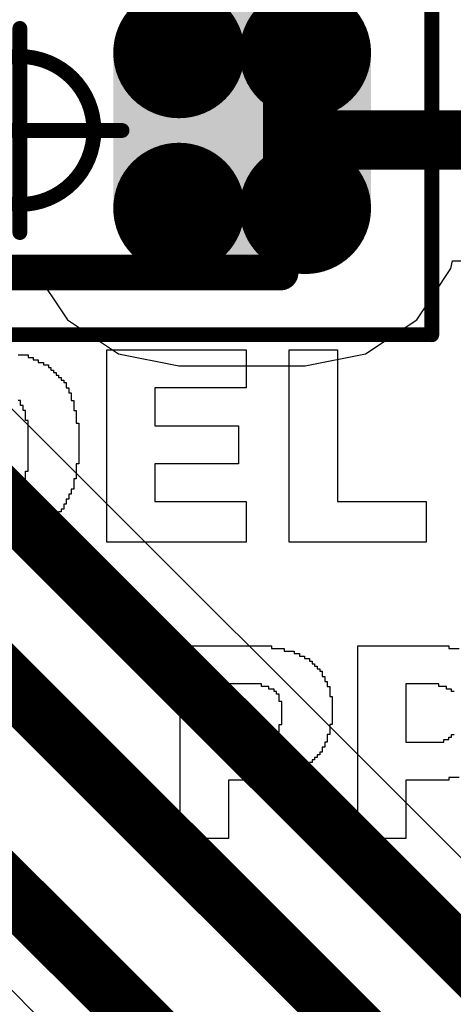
# Model space of a CAD drawing. Header units: millimetres. Extents: x -0.08 to 3.17, y -0.08 to 4.88.
# Tile 237 of 256: x 2.4646 to 2.5221, y 2.6357 to 2.7667. Entities that reach past the tile are written whole.
import ezdxf

# ---------------------------------------------------------------- set-up
doc = ezdxf.new("R2010")
doc.units = ezdxf.units.MM
doc.header["$MEASUREMENT"] = 0
for name, color, linetype in [('Mechanical13', 56, 'Continuous'), ('Mechanical15', 56, 'Continuous'), ('MidLayer2', 76, 'Continuous'), ('TopLayer', 1, 'Continuous'), ('TopOverlay', 2, 'Continuous'), ('TopPaste', 8, 'Continuous'), ('TopSolder', 216, 'Continuous')]:
    doc.layers.add(name, color=color, linetype=linetype)

# ---------------------------------------------------------------- blocks, each defined once
blk = doc.blocks.new('CAP_0603_444')
at = {"layer": 'Mechanical13', "const_width": 0.00472}
for points in [[(-0.03465, -0.0189), (-0.03465, 0.0189)], [(-0.03465, 0.0189), (0.03465, 0.0189)], [(0.03465, -0.0189), (0.03465, 0.0189)], [(-0.03465, -0.0189), (0.03465, -0.0189)]]:
    blk.add_lwpolyline(points, dxfattribs=at)
at = {"layer": 'Mechanical13', "const_width": 0.00236}
for points in [[(-0.03583, 0.0189, 1), (-0.03346, 0.0189, 1)], [(-0.03583, 0.0189, 1), (-0.03346, 0.0189, 1)], [(0.03346, 0.0189, 1), (0.03583, 0.0189, 1)], [(0.03346, 0.0189, 1), (0.03583, 0.0189, 1)], [(-0.03583, -0.0189, 1), (-0.03346, -0.0189, 1)], [(-0.03583, -0.0189, 1), (-0.03346, -0.0189, 1)], [(0.03346, -0.0189, 1), (0.03583, -0.0189, 1)], [(0.03346, -0.0189, 1), (0.03583, -0.0189, 1)]]:
    blk.add_lwpolyline(points, format="xyb", close=True, dxfattribs=at)
at = {"layer": 'Mechanical15', "const_width": 0.00197}
for points in [[(-0.05472, -0.02717), (-0.05472, 0.02717)], [(-0.05472, 0.02717), (0.05472, 0.02717)], [(0.05472, -0.02717), (0.05472, 0.02717)], [(0, -0.01358), (0, 0.01358)], [(-0.01358, 0), (0.01358, 0)], [(-0.05472, -0.02717), (0.05472, -0.02717)]]:
    blk.add_lwpolyline(points, dxfattribs=at)
at = {"layer": 'Mechanical15'}
for points, const_width in [([(-0.05522, 0.02717, 1), (-0.05423, 0.02717, 1)], 0.000984), ([(-0.05522, 0.02717, 1), (-0.05423, 0.02717, 1)], 0.000984), ([(0.05423, 0.02717, 1), (0.05522, 0.02717, 1)], 0.000984), ([(0.05423, 0.02717, 1), (0.05522, 0.02717, 1)], 0.000984), ([(-0.00049, 0.01358, 1), (0.00049, 0.01358, 1)], 0.000984), ([(0.00984, 0, 1), (-0.00984, 0, 1)], 0.00197), ([(-0.01407, 0, 1), (-0.01309, 0, 1)], 0.000984), ([(-0.01033, 0, 1), (-0.00935, 0, 1)], 0.000984), ([(0.00935, 0, 1), (0.01033, 0, 1)], 0.000984), ([(0.01309, 0, 1), (0.01407, 0, 1)], 0.000984), ([(-0.00049, -0.01358, 1), (0.00049, -0.01358, 1)], 0.000984), ([(-0.05522, -0.02717, 1), (-0.05423, -0.02717, 1)], 0.000984), ([(-0.05522, -0.02717, 1), (-0.05423, -0.02717, 1)], 0.000984), ([(0.05423, -0.02717, 1), (0.05522, -0.02717, 1)], 0.000984), ([(0.05423, -0.02717, 1), (0.05522, -0.02717, 1)], 0.000984)]:
    blk.add_lwpolyline(points, format="xyb", close=True, dxfattribs=dict(at, const_width=const_width))
at = {"layer": 'TopLayer', "const_width": 0.00873}
for points in [[(-0.04229, 0.01036, 1), (-0.03355, 0.01036, 1)], [(-0.0255, 0.01036, 1), (-0.01677, 0.01036, 1)], [(0.01677, 0.01036, 1), (0.0255, 0.01036, 1)], [(0.03355, 0.01036, 1), (0.04229, 0.01036, 1)], [(-0.04229, -0.01036, 1), (-0.03355, -0.01036, 1)], [(-0.0255, -0.01036, 1), (-0.01677, -0.01036, 1)], [(0.01677, -0.01036, 1), (0.0255, -0.01036, 1)], [(0.03355, -0.01036, 1), (0.04229, -0.01036, 1)]]:
    blk.add_lwpolyline(points, format="xyb", close=True, dxfattribs=at)
at = {"layer": 'TopLayer'}
for points in [[(-0.02114, 0.01909), (-0.03792, 0.01909), (-0.02114, -0.01909), (-0.03792, -0.01909)], [(0.02114, -0.01909), (0.03792, -0.01909), (0.02114, 0.01909), (0.03792, 0.01909)], [(-0.0124, 0.01036), (-0.04665, 0.01036), (-0.0124, -0.01036), (-0.04665, -0.01036)], [(0.0124, -0.01036), (0.04665, -0.01036), (0.0124, 0.01036), (0.04665, 0.01036)]]:
    blk.add_solid(points, dxfattribs=at)
at = {"layer": 'TopPaste', "const_width": 0.00873}
for points in [[(-0.04229, 0.01036, 1), (-0.03355, 0.01036, 1)], [(-0.0255, 0.01036, 1), (-0.01677, 0.01036, 1)], [(0.01677, 0.01036, 1), (0.0255, 0.01036, 1)], [(0.03355, 0.01036, 1), (0.04229, 0.01036, 1)], [(-0.04229, -0.01036, 1), (-0.03355, -0.01036, 1)], [(-0.0255, -0.01036, 1), (-0.01677, -0.01036, 1)], [(0.01677, -0.01036, 1), (0.0255, -0.01036, 1)], [(0.03355, -0.01036, 1), (0.04229, -0.01036, 1)]]:
    blk.add_lwpolyline(points, format="xyb", close=True, dxfattribs=at)
at = {"layer": 'TopPaste'}
for points in [[(-0.02114, 0.01909), (-0.03792, 0.01909), (-0.02114, -0.01909), (-0.03792, -0.01909)], [(0.02114, -0.01909), (0.03792, -0.01909), (0.02114, 0.01909), (0.03792, 0.01909)], [(-0.0124, 0.01036), (-0.04665, 0.01036), (-0.0124, -0.01036), (-0.04665, -0.01036)], [(0.0124, -0.01036), (0.04665, -0.01036), (0.0124, 0.01036), (0.04665, 0.01036)]]:
    blk.add_solid(points, dxfattribs=at)
at = {"layer": 'TopSolder', "const_width": 0.00873}
for points in [[(-0.04229, 0.01036, 1), (-0.03355, 0.01036, 1)], [(-0.0255, 0.01036, 1), (-0.01677, 0.01036, 1)], [(0.01677, 0.01036, 1), (0.0255, 0.01036, 1)], [(0.03355, 0.01036, 1), (0.04229, 0.01036, 1)], [(-0.04229, -0.01036, 1), (-0.03355, -0.01036, 1)], [(-0.0255, -0.01036, 1), (-0.01677, -0.01036, 1)], [(0.01677, -0.01036, 1), (0.0255, -0.01036, 1)], [(0.03355, -0.01036, 1), (0.04229, -0.01036, 1)]]:
    blk.add_lwpolyline(points, format="xyb", close=True, dxfattribs=at)
at = {"layer": 'TopSolder'}
for points in [[(-0.02114, 0.01909), (-0.03792, 0.01909), (-0.02114, -0.01909), (-0.03792, -0.01909)], [(0.02114, -0.01909), (0.03792, -0.01909), (0.02114, 0.01909), (0.03792, 0.01909)], [(-0.0124, 0.01036), (-0.04665, 0.01036), (-0.0124, -0.01036), (-0.04665, -0.01036)], [(0.0124, -0.01036), (0.04665, -0.01036), (0.0124, 0.01036), (0.04665, 0.01036)]]:
    blk.add_solid(points, dxfattribs=at)

msp = doc.modelspace()

# ---------------------------------------------------------------- linework, layer by layer
at = {"layer": 'MidLayer2'}
for p, q in [((2.72599, 2.45242), (2.40801, 2.7704)), ((2.37246, 2.72865), (2.70607, 2.39505))]:
    msp.add_line(p, q, dxfattribs=at)
at = {"layer": 'MidLayer2', "const_width": 0.00787}
for points in [[(2.40148, 2.76387), (2.72217, 2.44319)], [(2.39085, 2.75088), (2.72705, 2.41468)], [(2.37629, 2.73789), (2.7126, 2.40157)]]:
    msp.add_lwpolyline(points, dxfattribs=at)
at = {"layer": 'TopLayer'}
for p, q in [((2.52184, 2.73359), (2.52205, 2.73465)), ((2.52205, 2.73465), (2.55779, 2.73465)), ((2.46109, 2.73438), (2.46619, 2.73438)), ((2.46619, 2.73438), (2.46635, 2.73359)), ((2.46635, 2.73359), (2.47089, 2.7268)), ((2.5173, 2.7268), (2.52184, 2.73359)), ((2.47089, 2.7268), (2.47769, 2.72226)), ((2.5105, 2.72226), (2.5173, 2.7268)), ((2.47769, 2.72226), (2.4857, 2.72066)), ((2.50249, 2.72066), (2.5105, 2.72226)), ((2.4857, 2.72066), (2.50249, 2.72066))]:
    msp.add_line(p, q, dxfattribs=at)
at = {"layer": 'TopLayer', "const_width": 0.00787}
for points in [[(2.50197, 2.75197), (2.50323, 2.7507)], [(2.50323, 2.7507), (2.55779, 2.7507)]]:
    msp.add_lwpolyline(points, dxfattribs=at)
at = {"layer": 'TopLayer', "const_width": 0.00394}
for points in [[(2.5, 2.75197, 1), (2.50394, 2.75197, 1)], [(2.50127, 2.7507, 1), (2.5052, 2.7507, 1)], [(2.50127, 2.7507, 1), (2.5052, 2.7507, 1)]]:
    msp.add_lwpolyline(points, format="xyb", close=True, dxfattribs=at)
at = {"layer": 'TopOverlay'}
for p, q in [((2.47611, 2.69721), (2.47611, 2.7228)), ((2.47611, 2.7228), (2.49463, 2.7228)), ((2.49463, 2.7228), (2.49463, 2.71775)), ((2.50036, 2.72011), (2.50036, 2.7228)), ((2.50036, 2.7228), (2.50676, 2.7228)), ((2.50676, 2.7228), (2.50676, 2.7026)), ((2.46433, 2.72213), (2.46567, 2.72213)), ((2.46567, 2.72213), (2.46567, 2.72179)), ((2.46567, 2.72179), (2.46635, 2.72179)), ((2.46635, 2.72179), (2.46635, 2.72146)), ((2.46635, 2.72146), (2.46702, 2.72146)), ((2.46702, 2.72146), (2.46702, 2.72112)), ((2.46702, 2.72112), (2.46769, 2.72112)), ((2.46769, 2.72112), (2.46769, 2.72078)), ((2.46769, 2.72078), (2.46837, 2.72078)), ((2.46837, 2.72078), (2.46837, 2.72045)), ((2.46837, 2.72045), (2.4687, 2.72045)), ((2.4687, 2.72045), (2.4687, 2.72011)), ((2.4687, 2.72011), (2.46904, 2.72011)), ((2.46904, 2.72011), (2.46904, 2.71977)), ((2.46904, 2.71977), (2.46938, 2.71977)), ((2.46938, 2.71977), (2.46938, 2.71944)), ((2.46938, 2.71944), (2.46971, 2.71944)), ((2.46971, 2.71944), (2.46971, 2.7191)), ((2.46971, 2.7191), (2.47005, 2.7191)), ((2.47005, 2.7191), (2.47005, 2.71876)), ((2.50036, 2.71977), (2.50036, 2.72011)), ((2.50036, 2.69721), (2.50036, 2.71977)), ((2.47005, 2.71876), (2.47039, 2.71876)), ((2.47039, 2.71876), (2.47039, 2.71843)), ((2.47039, 2.71843), (2.47072, 2.71843)), ((2.47072, 2.71843), (2.47072, 2.71775)), ((2.47072, 2.71775), (2.47106, 2.71775)), ((2.47106, 2.71775), (2.47106, 2.71708)), ((2.49463, 2.71775), (2.48251, 2.71775)), ((2.48251, 2.71775), (2.48251, 2.7127)), ((2.47106, 2.71708), (2.4714, 2.71708)), ((2.4714, 2.71708), (2.4714, 2.71607)), ((2.46466, 2.71607), (2.46433, 2.71607)), ((2.46466, 2.7154), (2.46466, 2.71607)), ((2.465, 2.7154), (2.46466, 2.7154)), ((2.465, 2.71472), (2.465, 2.7154)), ((2.4714, 2.71607), (2.47173, 2.71607)), ((2.47173, 2.71607), (2.47173, 2.71472)), ((2.46534, 2.71472), (2.465, 2.71472)), ((2.46534, 2.71338), (2.46534, 2.71472)), ((2.47173, 2.71472), (2.47207, 2.71472)), ((2.47207, 2.71472), (2.47207, 2.71304)), ((2.46567, 2.71338), (2.46534, 2.71338)), ((2.46567, 2.70664), (2.46567, 2.71338)), ((2.47207, 2.71304), (2.47241, 2.71304)), ((2.47241, 2.71304), (2.47241, 2.70765)), ((2.48251, 2.7127), (2.49362, 2.7127)), ((2.49362, 2.7127), (2.49362, 2.70765)), ((2.47241, 2.70765), (2.47207, 2.70765)), ((2.47207, 2.70765), (2.47207, 2.70563)), ((2.49362, 2.70765), (2.48251, 2.70765)), ((2.48251, 2.70765), (2.48251, 2.7026)), ((2.46534, 2.70529), (2.46534, 2.70664)), ((2.46534, 2.70664), (2.46567, 2.70664)), ((2.46466, 2.70428), (2.46466, 2.70462)), ((2.46466, 2.70462), (2.465, 2.70462)), ((2.465, 2.70462), (2.465, 2.70529)), ((2.465, 2.70529), (2.46534, 2.70529)), ((2.47207, 2.70563), (2.47173, 2.70563)), ((2.47173, 2.70563), (2.47173, 2.70428)), ((2.46433, 2.70428), (2.46466, 2.70428)), ((2.4714, 2.70361), (2.47106, 2.70361)), ((2.47106, 2.70361), (2.47106, 2.70294)), ((2.47173, 2.70428), (2.4714, 2.70428)), ((2.4714, 2.70428), (2.4714, 2.70361)), ((2.47072, 2.70226), (2.47039, 2.70226)), ((2.47039, 2.70226), (2.47039, 2.70159)), ((2.47106, 2.70294), (2.47072, 2.70294)), ((2.47072, 2.70294), (2.47072, 2.70226)), ((2.48251, 2.7026), (2.49463, 2.7026)), ((2.49463, 2.7026), (2.49463, 2.69721)), ((2.50676, 2.7026), (2.51854, 2.7026)), ((2.51854, 2.7026), (2.51854, 2.69721)), ((2.46971, 2.70092), (2.46938, 2.70092)), ((2.46938, 2.70092), (2.46938, 2.70024)), ((2.47005, 2.70125), (2.46971, 2.70125)), ((2.46971, 2.70125), (2.46971, 2.70092)), ((2.47039, 2.70159), (2.47005, 2.70159)), ((2.47005, 2.70159), (2.47005, 2.70125)), ((2.46803, 2.69923), (2.46769, 2.69923)), ((2.46769, 2.69923), (2.46769, 2.6989)), ((2.46837, 2.69957), (2.46803, 2.69957)), ((2.46803, 2.69957), (2.46803, 2.69923)), ((2.4687, 2.69991), (2.46837, 2.69991)), ((2.46837, 2.69991), (2.46837, 2.69957)), ((2.46938, 2.70024), (2.4687, 2.70024)), ((2.4687, 2.70024), (2.4687, 2.69991)), ((2.46534, 2.69789), (2.46433, 2.69789)), ((2.46635, 2.69822), (2.46534, 2.69822)), ((2.46534, 2.69822), (2.46534, 2.69789)), ((2.46702, 2.69856), (2.46635, 2.69856)), ((2.46635, 2.69856), (2.46635, 2.69822)), ((2.46769, 2.6989), (2.46702, 2.6989)), ((2.46702, 2.6989), (2.46702, 2.69856)), ((2.47779, 2.69721), (2.47611, 2.69721)), ((2.47813, 2.69721), (2.47779, 2.69721)), ((2.49463, 2.69721), (2.47813, 2.69721)), ((2.51854, 2.69721), (2.50036, 2.69721)), ((2.48588, 2.66758), (2.48588, 2.68341)), ((2.48588, 2.68341), (2.498, 2.68341)), ((2.498, 2.68341), (2.498, 2.68307)), ((2.498, 2.68307), (2.49968, 2.68307)), ((2.49968, 2.68307), (2.49968, 2.68273)), ((2.49968, 2.68273), (2.50103, 2.68273)), ((2.50103, 2.68273), (2.50103, 2.6824)), ((2.50103, 2.6824), (2.5017, 2.6824)), ((2.5017, 2.6824), (2.5017, 2.68206)), ((2.50945, 2.65781), (2.50945, 2.68341)), ((2.50945, 2.68341), (2.52157, 2.68341)), ((2.52157, 2.68341), (2.52157, 2.68307)), ((2.52157, 2.68307), (2.52292, 2.68307)), ((2.5017, 2.68206), (2.50238, 2.68206)), ((2.50238, 2.68206), (2.50238, 2.68172)), ((2.50238, 2.68172), (2.50305, 2.68172)), ((2.50305, 2.68172), (2.50305, 2.68138)), ((2.50305, 2.68138), (2.50339, 2.68138)), ((2.50339, 2.68138), (2.50339, 2.68105)), ((2.50339, 2.68105), (2.50372, 2.68105)), ((2.50372, 2.68105), (2.50372, 2.68071)), ((2.50372, 2.68071), (2.50406, 2.68071)), ((2.50406, 2.68071), (2.50406, 2.68037)), ((2.50406, 2.68037), (2.5044, 2.68037)), ((2.5044, 2.68037), (2.5044, 2.68004)), ((2.5044, 2.68004), (2.50473, 2.68004)), ((2.50473, 2.68004), (2.50473, 2.67936)), ((2.49665, 2.67835), (2.49228, 2.67835)), ((2.49228, 2.67835), (2.49228, 2.67701)), ((2.49665, 2.67802), (2.49665, 2.67835)), ((2.50473, 2.67936), (2.50507, 2.67936)), ((2.50507, 2.67936), (2.50507, 2.67869)), ((2.50507, 2.67869), (2.50541, 2.67869)), ((2.50541, 2.67869), (2.50541, 2.67802)), ((2.51921, 2.67835), (2.51585, 2.67835)), ((2.51585, 2.67835), (2.51585, 2.67061)), ((2.51955, 2.67835), (2.51921, 2.67835)), ((2.52023, 2.67835), (2.51955, 2.67835)), ((2.52023, 2.67802), (2.52023, 2.67835)), ((2.49228, 2.67701), (2.49228, 2.67667)), ((2.49766, 2.67802), (2.49665, 2.67802)), ((2.49766, 2.67768), (2.49766, 2.67802)), ((2.49834, 2.67768), (2.49766, 2.67768)), ((2.49834, 2.67734), (2.49834, 2.67768)), ((2.49867, 2.67734), (2.49834, 2.67734)), ((2.49867, 2.67701), (2.49867, 2.67734)), ((2.49901, 2.67701), (2.49867, 2.67701)), ((2.49901, 2.676), (2.49901, 2.67701)), ((2.50541, 2.67802), (2.50575, 2.67802)), ((2.50575, 2.67802), (2.50575, 2.67667)), ((2.52124, 2.67802), (2.52023, 2.67802)), ((2.52124, 2.67768), (2.52124, 2.67802)), ((2.52191, 2.67768), (2.52124, 2.67768)), ((2.52191, 2.67734), (2.52191, 2.67768)), ((2.52225, 2.67734), (2.52191, 2.67734)), ((2.49228, 2.67667), (2.49228, 2.67061)), ((2.49935, 2.676), (2.49901, 2.676)), ((2.49935, 2.67297), (2.49935, 2.676)), ((2.50575, 2.67667), (2.50608, 2.67667)), ((2.50608, 2.67667), (2.50608, 2.67297)), ((2.49867, 2.67162), (2.49867, 2.67196)), ((2.49867, 2.67196), (2.49901, 2.67196)), ((2.49901, 2.67196), (2.49901, 2.67297)), ((2.49901, 2.67297), (2.49935, 2.67297)), ((2.50608, 2.67297), (2.50575, 2.67297)), ((2.50575, 2.67297), (2.50575, 2.67162)), ((2.49228, 2.67061), (2.49733, 2.67061)), ((2.49733, 2.67061), (2.49733, 2.67095)), ((2.49733, 2.67095), (2.498, 2.67095)), ((2.498, 2.67095), (2.498, 2.67128)), ((2.498, 2.67128), (2.49834, 2.67128)), ((2.49834, 2.67128), (2.49834, 2.67162)), ((2.49834, 2.67162), (2.49867, 2.67162)), ((2.50541, 2.67061), (2.50507, 2.67061)), ((2.50507, 2.67061), (2.50507, 2.66994)), ((2.50575, 2.67162), (2.50541, 2.67162)), ((2.50541, 2.67162), (2.50541, 2.67061)), ((2.51585, 2.67061), (2.5209, 2.67061)), ((2.5209, 2.67061), (2.5209, 2.67095)), ((2.5209, 2.67095), (2.52157, 2.67095)), ((2.52157, 2.67095), (2.52157, 2.67128)), ((2.52157, 2.67128), (2.52191, 2.67128)), ((2.52191, 2.67128), (2.52191, 2.67162)), ((2.52191, 2.67162), (2.52225, 2.67162)), ((2.50473, 2.66926), (2.5044, 2.66926)), ((2.5044, 2.66926), (2.5044, 2.66893)), ((2.50507, 2.66994), (2.50473, 2.66994)), ((2.50473, 2.66994), (2.50473, 2.66926)), ((2.50339, 2.66791), (2.50305, 2.66791)), ((2.50305, 2.66791), (2.50305, 2.66758)), ((2.50372, 2.66825), (2.50339, 2.66825)), ((2.50339, 2.66825), (2.50339, 2.66791)), ((2.50406, 2.66859), (2.50372, 2.66859)), ((2.50372, 2.66859), (2.50372, 2.66825)), ((2.5044, 2.66893), (2.50406, 2.66893)), ((2.50406, 2.66893), (2.50406, 2.66859)), ((2.48588, 2.66724), (2.48588, 2.66758)), ((2.48588, 2.65781), (2.48588, 2.66724)), ((2.50137, 2.66657), (2.50069, 2.66657)), ((2.50069, 2.66657), (2.50069, 2.66623)), ((2.50204, 2.6669), (2.50137, 2.6669)), ((2.50137, 2.6669), (2.50137, 2.66657)), ((2.50271, 2.66724), (2.50204, 2.66724)), ((2.50204, 2.66724), (2.50204, 2.6669)), ((2.50305, 2.66758), (2.50271, 2.66758)), ((2.50271, 2.66758), (2.50271, 2.66724)), ((2.498, 2.66556), (2.49228, 2.66556)), ((2.49228, 2.66556), (2.49228, 2.65781)), ((2.49935, 2.66589), (2.498, 2.66589)), ((2.498, 2.66589), (2.498, 2.66556)), ((2.50069, 2.66623), (2.49935, 2.66623)), ((2.49935, 2.66623), (2.49935, 2.66589)), ((2.52157, 2.66556), (2.51585, 2.66556)), ((2.51585, 2.66556), (2.51585, 2.65781)), ((2.52292, 2.66589), (2.52157, 2.66589)), ((2.52157, 2.66589), (2.52157, 2.66556)), ((2.49228, 2.65781), (2.48588, 2.65781)), ((2.51585, 2.65781), (2.50945, 2.65781))]:
    msp.add_line(p, q, dxfattribs=at)

# ---------------------------------------------------------------- block references
msp.add_blockref('CAP_0603_444', (2.46457, 2.75197))

doc.saveas('drawing.dxf')
